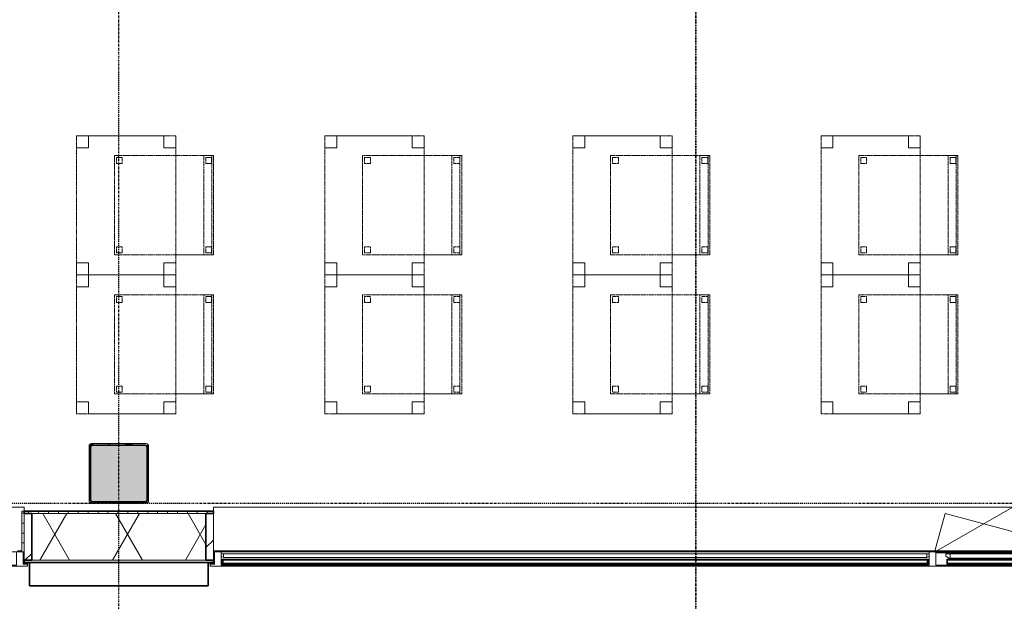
# Model space of a CAD drawing. Header units: millimetres. Extents: x -80560 to 110805, y -11020 to 52719.
# Tile 45 of 182: x 72195 to 77156, y 9506 to 12434. Entities that reach past the tile are written whole.
import ezdxf

# ---------------------------------------------------------------- set-up
doc = ezdxf.new("R2010")
doc.units = ezdxf.units.MM
for name, pattern in [('CENTER2', [20, 8, -4, 4, -4]), ('DASHDOT2', [8, 4, -2, 0, -2]), ('DASHED2', [6, 4, -2])]:
    doc.linetypes.add(name, pattern=pattern)
for name, color, linetype, lineweight in [('A-GENM', 13, 'Continuous', 18), ('A-GLAZ', 151, 'Continuous', 18), ('A-GLAZ-SILL', 1, 'Continuous', 18), ('A-WALL', 113, 'Continuous', 35), ('A-WALL-PATT', 111, 'Continuous', 35), ('G-ANNO-SYMB', 111, 'Continuous', 9), ('I-FURN', 30, 'Continuous', 18), ('S-COLS', 52, 'Continuous', 18), ('S-GRID', 1, 'Continuous', 9)]:
    doc.layers.add(name, color=color, linetype=linetype, lineweight=lineweight)
pattern_1 = [(45, (0, 0), (-141.42136, 141.42136), [])]

# ---------------------------------------------------------------- blocks, each defined once
blk = doc.blocks.new('NLRS_28_SCO_UN_staalkolom koker betongevuld_gen_CGA - kolom A-V457-DO_02 tweede verdieping')
at = {"layer": 'S-COLS', "lineweight": 5}
h = blk.add_hatch(dxfattribs=at)
h.set_pattern_fill('FP_166', color=256, style=0, pattern_type=2)
h.set_pattern_definition([(45, (-47800, -10150), (-99.99975, 99.99975), []), (45, (-47715, -10150), (-99.99975, 99.99975), []), (45, (-47710, -10150), (-99.99975, 99.99975), []), (45, (-47705, -10150), (-99.99975, 99.99975), []), (45, (-47700, -10150), (-99.99975, 99.99975), []), (45, (-47695, -10150), (-99.99975, 99.99975), []), (45, (-47690, -10150), (-99.99975, 99.99975), []), (45, (-47685, -10150), (-99.99975, 99.99975), [])])
h.paths.add_polyline_path([(138, -150), (146.5, -146.5), (150, -138), (150, 138), (146.5, 146.5), (138, 150), (-138, 150), (-146.5, 146.5), (-150, 138), (-150, -138), (-146.5, -146.5), (-138, -150)], flags=0)
h.paths.add_polyline_path([(-134, -142), (-139.7, -139.7), (-142, -134), (-142, 134), (-139.7, 139.7), (-134, 142), (134, 142), (139.7, 139.7), (142, 134), (142, -134), (139.7, -139.7), (134, -142)], flags=0)
at = {"layer": 'S-COLS', "lineweight": 9}
blk.add_hatch(color=256, dxfattribs=at).paths.add_polyline_path([(134, -142), (139.7, -139.7), (142, -134), (142, 134), (139.7, 139.7), (134, 142), (-134, 142), (-139.7, 139.7), (-142, 134), (-142, -134), (-139.7, -139.7), (-134, -142)], flags=0)
at = {"layer": 'S-COLS'}
for p, q in [((138, 150), (-138, 150)), ((-150, 138), (-150, -138)), ((-142, -134), (-142, 134)), ((-134, 142), (134, 142)), ((142, 134), (142, -134)), ((150, -138), (150, 138)), ((134, -142), (-134, -142)), ((-138, -150), (138, -150))]:
    blk.add_line(p, q, dxfattribs=at)
at = {"layer": 'S-COLS', "lineweight": 35}
for p, q in [((-142, 134), (-142, -134)), ((134, 142), (-134, 142)), ((142, -134), (142, 134)), ((-134, -142), (134, -142))]:
    blk.add_line(p, q, dxfattribs=at)
at = {"layer": 'S-COLS'}
for centre, radius, start, end in [((-138, 138), 12, 90, 180), ((138, 138), 12, 0, 90), ((-134, 134), 8, 90, 180), ((134, 134), 8, 0, 90), ((-138, -138), 12, 180, 270), ((-134, -134), 8, 180, 270), ((134, -134), 8, 270, 0), ((138, -138), 12, 270, 360)]:
    blk.add_arc(centre, radius, start, end, dxfattribs=at)
at = {"layer": 'S-COLS', "lineweight": 35}
for centre, start, end in [((-134, 134), 90, 180), ((134, 134), 360, 90), ((-134, -134), 180, 270), ((134, -134), 270, 360)]:
    blk.add_arc(centre, 8, start, end, dxfattribs=at)
blk = doc.blocks.new('19112_SW_LeonardoCollege_R2020_rvt-1-DO_02 tweede verdieping')
at = {"color": 9, "lineweight": 9}
blk.add_blockref('NLRS_28_SCO_UN_staalkolom koker betongevuld_gen_CGA - kolom A-V457-DO_02 tweede verdieping', (47800, 10150), dxfattribs=at)
blk = doc.blocks.new('Basic Wall _ 41_WA_n3o_cladding_vertikaal_random_100mm_oorspronkelijk - ___-31301028-DO_02 tweede verdieping')
at = {"layer": 'A-WALL', "lineweight": 18}
for p, q in [((47318, 9701), (47323, 9701)), ((47318, 9699), (47350, 9699)), ((48250, 9699), (48282, 9699)), ((48277, 9701), (48282, 9701))]:
    blk.add_line(p, q, dxfattribs=at)
blk = doc.blocks.new('merk 1800 draaikiep - std-33586350-DO_02 tweede verdieping')
at = {"layer": 'A-GLAZ'}
for p, q in [((-868, 72), (-834, 72)), ((-868, 10), (-868, 72)), ((-834, 72), (-834, 4)), ((-17, 72), (17, 72)), ((-17, 4), (-17, 72)), ((17, 72), (17, 4)), ((834, 72), (868, 72)), ((834, 4), (834, 72)), ((868, 72), (868, 10)), ((-890, 10), (-868, 10)), ((-890, 0), (-890, 10)), ((-834, 4), (-812, 4)), ((-812, 4), (-812, 0)), ((-39, 4), (-17, 4)), ((-39, 0), (-39, 4)), ((17, 4), (39, 4)), ((39, 4), (39, 0)), ((812, 4), (834, 4)), ((812, 0), (812, 4)), ((868, 10), (890, 10)), ((890, 10), (890, 0)), ((-812, 0), (-890, 0)), ((39, 0), (-39, 0)), ((890, 0), (812, 0))]:
    blk.add_line(p, q, dxfattribs=at)
at = {"layer": 'A-GLAZ-SILL'}
for p, q in [((17, 72), (67, 72)), ((784, 72), (834, 72)), ((-812, 4), (-39, 4)), ((-812, 0), (-39, 0)), ((39, 4), (812, 4)), ((39, 0), (812, 0))]:
    blk.add_line(p, q, dxfattribs=at)
blk = doc.blocks.new('merk 4500 draaikiep 1x - std-33654585-DO_02 tweede verdieping')
at = {"layer": 'A-GLAZ'}
for p, q in [((-2218, 72), (-2184, 72)), ((-2218, 10), (-2218, 72)), ((-2184, 72), (-2184, 4)), ((1382, 72), (1416, 72)), ((1382, 4), (1382, 72)), ((1416, 72), (1416, 4)), ((2184, 72), (2218, 72)), ((2184, 4), (2184, 72)), ((2218, 72), (2218, 10)), ((-2240, 10), (-2218, 10)), ((-2240, 0), (-2240, 10)), ((-2184, 4), (-2162, 4)), ((-2162, 4), (-2162, 0)), ((1360, 4), (1382, 4)), ((1360, 0), (1360, 4)), ((1416, 4), (1438, 4)), ((1438, 4), (1438, 0)), ((2162, 4), (2184, 4)), ((2162, 0), (2162, 4)), ((2218, 10), (2240, 10)), ((2240, 10), (2240, 0)), ((-2162, 0), (-2240, 0)), ((1438, 0), (1360, 0)), ((2240, 0), (2162, 0))]:
    blk.add_line(p, q, dxfattribs=at)
at = {"layer": 'A-GLAZ-SILL'}
for p, q in [((-2184, 72), (1382, 72)), ((1416, 72), (2184, 72)), ((-2162, 4), (1360, 4)), ((-2162, 0), (1360, 0)), ((1438, 4), (2162, 4)), ((1438, 0), (2162, 0))]:
    blk.add_line(p, q, dxfattribs=at)
blk = doc.blocks.new('NLRS_41_GM_WPB_spouwlat-SH_generiek_ISR - 235x38-V185-DO_02 tweede verdieping')
at = {"layer": 'A-GENM'}
h = blk.add_hatch(dxfattribs=at)
h.set_pattern_fill('FP_70', color=256, style=0, pattern_type=2)
h.set_pattern_definition(pattern_1)
h.paths.add_polyline_path([(47361, 9713), (47361, 9948), (47323, 9948), (47323, 9713)], flags=0)
for p, q in [((47361, 9948), (47323, 9948)), ((47323, 9948), (47323, 9713)), ((47361, 9713), (47361, 9948)), ((47323, 9713), (47361, 9713))]:
    blk.add_line(p, q, dxfattribs=at)
blk = doc.blocks.new('41_dagkanten_SH_generiek_ISR - 12x204_5-V186-DO_02 tweede verdieping')
at = {"layer": 'A-GENM'}
h = blk.add_hatch(dxfattribs=at)
h.set_pattern_fill('FP_71', color=256, style=0, pattern_type=2)
h.set_pattern_definition([(0, (0, 0), (0, 50), [])])
h.paths.add_polyline_path([(47318, 9756), (47323, 9756), (47323, 9960.5), (47311, 9960.5), (47311, 9756)], flags=0)
for p, q in [((47323, 9960.5), (47311, 9960.5)), ((47311, 9960.5), (47311, 9756)), ((47323, 9756), (47323, 9960.5)), ((47318, 9756), (47323, 9756))]:
    blk.add_line(p, q, dxfattribs=at)
blk = doc.blocks.new('NLRS_41_GM_WPB_spouwlat-SH_generiek_ISR - 235x38-V188-DO_02 tweede verdieping')
at = {"layer": 'A-GENM'}
h = blk.add_hatch(dxfattribs=at)
h.set_pattern_fill('FP_68', color=256, style=0, pattern_type=2)
h.set_pattern_definition(pattern_1)
h.paths.add_polyline_path([(48277, 9713), (48277, 9948), (48239, 9948), (48239, 9713)], flags=0)
for p, q in [((48277, 9948), (48239, 9948)), ((48239, 9948), (48239, 9713)), ((48277, 9713), (48277, 9948)), ((48239, 9713), (48277, 9713))]:
    blk.add_line(p, q, dxfattribs=at)
blk = doc.blocks.new('82_tafel1 - tafel 500x700 2-30673039-DO_02 tweede verdieping')
at = {"layer": 'I-FURN', "linetype": 'DASHED2'}
for p, q in [((350, 250), (-350, 250)), ((-350, 250), (-350, -250)), ((350, 250), (-350, 250)), ((-350, 250), (-350, -250)), ((-350, 250), (-350, 190)), ((-290, 250), (-350, 250)), ((-290, 190), (-290, 250)), ((-290, 250), (290, 250)), ((-290, 250), (-290, 190)), ((290, 250), (290, 190)), ((290, 190), (290, 250)), ((350, 250), (290, 250)), ((350, -250), (350, 250)), ((350, -250), (350, 250)), ((350, 190), (350, 250)), ((-350, -190), (-350, 190)), ((-350, 190), (-290, 190)), ((-290, 190), (-350, 190)), ((290, 190), (350, 190)), ((350, 190), (290, 190)), ((350, 190), (350, -190)), ((-290, -190), (-350, -190)), ((-350, -190), (-290, -190)), ((-350, -190), (-350, -250)), ((-290, -250), (-290, -190)), ((-290, -190), (-290, -250)), ((350, -190), (290, -190)), ((290, -190), (290, -250)), ((290, -250), (290, -190)), ((290, -190), (350, -190)), ((350, -250), (350, -190)), ((-350, -250), (350, -250)), ((-350, -250), (350, -250)), ((-350, -250), (-290, -250)), ((290, -250), (-290, -250)), ((290, -250), (350, -250))]:
    blk.add_line(p, q, dxfattribs=at)
blk = doc.blocks.new('82_zitmeubel - stoel 500x500-V23-DO_02 tweede verdieping')
at = {"layer": 'I-FURN', "linetype": 'DASHED2'}
for p, q in [((-192.1, -73), (-192.1, 237)), ((-192.1, 237), (-192.1, -73)), ((-192.1, 237), (307.9, 237)), ((-192.1, 237), (307.9, 237)), ((-182.1, 226), (-182.1, 198)), ((-182.1, 198), (-182.1, 226)), ((-153.1, 227), (-181.1, 227)), ((-181.1, 227), (-153.1, 227)), ((-152.1, 198), (-152.1, 226)), ((-152.1, 226), (-152.1, 198)), ((267.9, 226), (267.9, 198)), ((267.9, 198), (267.9, 226)), ((296.9, 227), (268.9, 227)), ((268.9, 227), (296.9, 227)), ((297.9, 198), (297.9, 226)), ((297.9, 226), (297.9, 198)), ((307.9, 237), (307.9, -73)), ((307.9, -73), (307.9, 237)), ((-181.1, 197), (-153.1, 197)), ((-153.1, 197), (-181.1, 197)), ((268.9, 197), (296.9, 197)), ((296.9, 197), (268.9, 197)), ((-192.1, -213), (-192.1, -73)), ((-192.1, -73), (-192.1, -263)), ((307.9, -73), (307.9, -213)), ((307.9, -263), (307.9, -73)), ((-192.1, -254.1), (-192.1, -213)), ((307.9, -213), (-192.1, -213)), ((-182.1, -224), (-182.1, -252)), ((-182.1, -252), (-182.1, -224)), ((-153.1, -223), (-181.1, -223)), ((-181.1, -223), (-153.1, -223)), ((-152.1, -252), (-152.1, -224)), ((-152.1, -224), (-152.1, -252)), ((267.9, -224), (267.9, -252)), ((267.9, -252), (267.9, -224)), ((296.9, -223), (268.9, -223)), ((268.9, -223), (296.9, -223)), ((297.9, -252), (297.9, -224)), ((297.9, -224), (297.9, -252)), ((307.9, -213), (307.9, -254.1)), ((-192.1, -263), (-192.1, -254.1)), ((307.9, -254.1), (-192.1, -254.1)), ((-192.1, -263), (307.9, -263)), ((-192.1, -263), (307.9, -263)), ((-181.1, -253), (-153.1, -253)), ((-153.1, -253), (-181.1, -253)), ((268.9, -253), (296.9, -253)), ((296.9, -253), (268.9, -253)), ((307.9, -254.1), (307.9, -263))]:
    blk.add_line(p, q, dxfattribs=at)
for centre, start, end in [((-181.1, 226), 90, 180), ((-181.1, 226), 90, 180), ((-153.1, 226), 360, 90), ((-153.1, 226), 360, 90), ((268.9, 226), 90, 180), ((268.9, 226), 90, 180), ((296.9, 226), 360, 90), ((296.9, 226), 360, 90), ((-181.1, 198), 180, 270), ((-181.1, 198), 180, 270), ((-153.1, 198), 270, 0), ((-153.1, 198), 270, 0), ((268.9, 198), 180, 270), ((268.9, 198), 180, 270), ((296.9, 198), 270, 360), ((296.9, 198), 270, 360), ((-181.1, -224), 90, 180), ((-181.1, -224), 90, 180), ((-153.1, -224), 0, 90), ((-153.1, -224), 0, 90), ((268.9, -224), 90, 180), ((268.9, -224), 90, 180), ((296.9, -224), 0, 90), ((296.9, -224), 0, 90), ((-181.1, -252), 180, 270), ((-181.1, -252), 180, 270), ((-153.1, -252), 270, 0), ((-153.1, -252), 270, 0), ((268.9, -252), 180, 270), ((268.9, -252), 180, 270), ((296.9, -252), 270, 0), ((296.9, -252), 270, 0)]:
    blk.add_arc(centre, 1, start, end, dxfattribs=at)
blk = doc.blocks.new('82_zitmeubel - stoel 500x500-V271-DO_02 tweede verdieping')
at = {"layer": 'I-FURN', "linetype": 'DASHED2'}
for p, q in [((-192.1, -73), (-192.1, 237)), ((-192.1, 237), (-192.1, -73)), ((-192.1, 237), (307.9, 237)), ((-192.1, 237), (307.9, 237)), ((-182.1, 226), (-182.1, 198)), ((-182.1, 198), (-182.1, 226)), ((-153.1, 227), (-181.1, 227)), ((-181.1, 227), (-153.1, 227)), ((-152.1, 198), (-152.1, 226)), ((-152.1, 226), (-152.1, 198)), ((267.9, 226), (267.9, 198)), ((267.9, 198), (267.9, 226)), ((296.9, 227), (268.9, 227)), ((268.9, 227), (296.9, 227)), ((297.9, 198), (297.9, 226)), ((297.9, 226), (297.9, 198)), ((307.9, 237), (307.9, -73)), ((307.9, -73), (307.9, 237)), ((-181.1, 197), (-153.1, 197)), ((-153.1, 197), (-181.1, 197)), ((268.9, 197), (296.9, 197)), ((296.9, 197), (268.9, 197)), ((-192.1, -213), (-192.1, -73)), ((-192.1, -73), (-192.1, -263)), ((307.9, -73), (307.9, -213)), ((307.9, -263), (307.9, -73)), ((-192.1, -254.1), (-192.1, -213)), ((307.9, -213), (-192.1, -213)), ((-182.1, -224), (-182.1, -252)), ((-182.1, -252), (-182.1, -224)), ((-153.1, -223), (-181.1, -223)), ((-181.1, -223), (-153.1, -223)), ((-152.1, -252), (-152.1, -224)), ((-152.1, -224), (-152.1, -252)), ((267.9, -224), (267.9, -252)), ((267.9, -252), (267.9, -224)), ((296.9, -223), (268.9, -223)), ((268.9, -223), (296.9, -223)), ((297.9, -252), (297.9, -224)), ((297.9, -224), (297.9, -252)), ((307.9, -213), (307.9, -254.1)), ((-192.1, -263), (-192.1, -254.1)), ((307.9, -254.1), (-192.1, -254.1)), ((-192.1, -263), (307.9, -263)), ((-192.1, -263), (307.9, -263)), ((-181.1, -253), (-153.1, -253)), ((-153.1, -253), (-181.1, -253)), ((268.9, -253), (296.9, -253)), ((296.9, -253), (268.9, -253)), ((307.9, -254.1), (307.9, -263))]:
    blk.add_line(p, q, dxfattribs=at)
for centre, start, end in [((-181.1, 226), 90, 180), ((-181.1, 226), 90, 180), ((-153.1, 226), 360, 90), ((-153.1, 226), 360, 90), ((268.9, 226), 90, 180), ((268.9, 226), 90, 180), ((296.9, 226), 360, 90), ((296.9, 226), 60, 90), ((296.9, 226), 360, 60), ((-181.1, 198), 180, 270), ((-181.1, 198), 180, 270), ((-153.1, 198), 270, 0), ((-153.1, 198), 270, 0), ((268.9, 198), 180, 270), ((268.9, 198), 180, 270), ((296.9, 198), 270, 360), ((296.9, 198), 270, 360), ((-181.1, -224), 90, 180), ((-181.1, -224), 90, 180), ((-153.1, -224), 0, 90), ((-153.1, -224), 0, 90), ((268.9, -224), 90, 180), ((268.9, -224), 90, 180), ((296.9, -224), 0, 90), ((296.9, -224), 0, 90), ((-181.1, -252), 180, 270), ((-181.1, -252), 180, 270), ((-153.1, -252), 270, 0), ((-153.1, -252), 270, 0), ((268.9, -252), 180, 270), ((268.9, -252), 180, 270), ((296.9, -252), 270, 0), ((296.9, -252), 270, 0)]:
    blk.add_arc(centre, 1, start, end, dxfattribs=at)
blk = doc.blocks.new('82_zitmeubel - stoel 500x500-V272-DO_02 tweede verdieping')
at = {"layer": 'I-FURN', "linetype": 'DASHED2'}
for p, q in [((-192.1, -73), (-192.1, 237)), ((-192.1, 237), (-192.1, -73)), ((-192.1, 237), (307.9, 237)), ((-192.1, 237), (307.9, 237)), ((-182.1, 226), (-182.1, 198)), ((-182.1, 198), (-182.1, 226)), ((-153.1, 227), (-181.1, 227)), ((-181.1, 227), (-153.1, 227)), ((-152.1, 198), (-152.1, 226)), ((-152.1, 226), (-152.1, 198)), ((267.9, 226), (267.9, 198)), ((267.9, 198), (267.9, 226)), ((296.9, 227), (268.9, 227)), ((268.9, 227), (296.9, 227)), ((297.9, 198), (297.9, 226)), ((297.9, 226), (297.9, 198)), ((307.9, 237), (307.9, -73)), ((307.9, -73), (307.9, 237)), ((-181.1, 197), (-153.1, 197)), ((-153.1, 197), (-181.1, 197)), ((268.9, 197), (296.9, 197)), ((296.9, 197), (268.9, 197)), ((-192.1, -213), (-192.1, -73)), ((-192.1, -73), (-192.1, -263)), ((307.9, -73), (307.9, -213)), ((307.9, -263), (307.9, -73)), ((-192.1, -254.1), (-192.1, -213)), ((307.9, -213), (-192.1, -213)), ((-182.1, -224), (-182.1, -252)), ((-182.1, -252), (-182.1, -224)), ((-153.1, -223), (-181.1, -223)), ((-181.1, -223), (-153.1, -223)), ((-152.1, -252), (-152.1, -224)), ((-152.1, -224), (-152.1, -252)), ((267.9, -224), (267.9, -252)), ((267.9, -252), (267.9, -224)), ((296.9, -223), (268.9, -223)), ((268.9, -223), (296.9, -223)), ((297.9, -252), (297.9, -224)), ((297.9, -224), (297.9, -252)), ((307.9, -213), (307.9, -254.1)), ((-192.1, -263), (-192.1, -254.1)), ((307.9, -254.1), (-192.1, -254.1)), ((-192.1, -263), (307.9, -263)), ((-192.1, -263), (307.9, -263)), ((-181.1, -253), (-153.1, -253)), ((-153.1, -253), (-181.1, -253)), ((268.9, -253), (296.9, -253)), ((296.9, -253), (268.9, -253)), ((307.9, -254.1), (307.9, -263))]:
    blk.add_line(p, q, dxfattribs=at)
for centre, start, end in [((-181.1, 226), 90, 180), ((-181.1, 226), 90, 180), ((-153.1, 226), 360, 90), ((-153.1, 226), 360, 90), ((268.9, 226), 90, 180), ((268.9, 226), 90, 180), ((296.9, 226), 360, 90), ((296.9, 226), 360, 90), ((-181.1, 198), 180, 270), ((-181.1, 198), 180, 270), ((-153.1, 198), 270, 0), ((-153.1, 198), 270, 0), ((268.9, 198), 180, 270), ((268.9, 198), 180, 195), ((268.9, 198), 195, 210), ((268.9, 198), 210, 225), ((268.9, 198), 225, 270), ((296.9, 198), 270, 360), ((296.9, 198), 270, 360), ((-181.1, -224), 90, 180), ((-181.1, -224), 90, 180), ((-153.1, -224), 0, 90), ((-153.1, -224), 0, 90), ((268.9, -224), 90, 180), ((268.9, -224), 90, 180), ((296.9, -224), 0, 90), ((296.9, -224), 0, 90), ((-181.1, -252), 180, 270), ((-181.1, -252), 180, 270), ((-153.1, -252), 270, 0), ((-153.1, -252), 270, 0), ((268.9, -252), 180, 270), ((268.9, -252), 180, 270), ((296.9, -252), 270, 0), ((296.9, -252), 270, 0)]:
    blk.add_arc(centre, 1, start, end, dxfattribs=at)
blk = doc.blocks.new('30_n3o_RT62_glas met glaslat - Type 1-33654591-DO_02 tweede verdieping')
at = {"layer": 'A-GENM'}
for points in [[(-853.9, 31), (-1778, 31), (-1778, 25), (1778, 25), (1778, 31), (320.8, 31)], [(-853.9, 11), (-1778, 11), (-1778, 5), (1778, 5), (1778, 11), (320.8, 11)]]:
    blk.add_hatch(color=256, dxfattribs=at).paths.add_polyline_path(points, flags=0)
for p, q in [((1778, 31), (-1778, 31)), ((-1778, 31), (-1778, 25)), ((-1774, 31), (-1778, 31)), ((-1778, 31), (-1778, 5)), ((-1778, 25), (1778, 25)), ((1778, 11), (-1778, 11)), ((-1778, 11), (-1778, 5)), ((-1778, 5), (1778, 5)), ((-1778, 5), (-1774, 5)), ((-1774, 5), (-1774, 31)), ((1778, 31), (1774, 31)), ((1774, 31), (1774, 5)), ((1774, 5), (1778, 5)), ((1778, 25), (1778, 31)), ((1778, 5), (1778, 31)), ((1778, 5), (1778, 11))]:
    blk.add_line(p, q, dxfattribs=at)
blk = doc.blocks.new('31_n3o_RT62_raam binnensponning_770817_v3 - Type 1-33654599-DO_02 tweede verdieping')
at = {"layer": 'A-GENM'}
for p, q in [((-372, 66), (-384, 66)), ((-384, 62), (-372, 62)), ((-372, 62), (-372, 66)), ((372, 66), (-372, 66)), ((-372, 66), (-372, 62)), ((-372, 62), (372, 62)), ((384, 66), (372, 66)), ((372, 66), (372, 62)), ((372, 62), (372, 66)), ((372, 62), (384, 62))]:
    blk.add_line(p, q, dxfattribs=at)
blk = doc.blocks.new('Mobility Plan Swing v2 - Mobility Plan Swing v2-33563606-DO_02 tweede verdieping')
at = {"layer": 'A-GENM'}
for p, q in [((-390, 0), (337.7, -195)), ((-390, 0), (0, -225.2)), ((0, -225.2), (390, 0)), ((390, 0), (337.7, -195))]:
    blk.add_line(p, q, dxfattribs=at)
blk = doc.blocks.new('DPWP_30_n3o_RT62_glas met glaslat Frame1 - Type 1-33654594-DO_02 tweede verdieping')
at = {"layer": 'A-GENM'}
for p, q in [((-1771, 27), (-1783, 27)), ((-1783, 15), (-1771, 7.8)), ((-1771, 7.8), (-1771, 27)), ((1771, 27), (-1771, 27)), ((-1771, 27), (-1771, 7.8)), ((-1771, 7.8), (1771, 7.8)), ((1771, 7.8), (1771, 27)), ((1783, 27), (1771, 27)), ((1771, 27), (1771, 7.8)), ((1771, 7.8), (1783, 15))]:
    blk.add_line(p, q, dxfattribs=at)
blk = doc.blocks.new('30_n3o_RT62_glas met glaslat - Type 1-33654604-DO_02 tweede verdieping')
at = {"layer": 'A-GENM'}
for points in [[(175.5, 31), (-329, 31), (-329, 25), (329, 25), (329, 31)], [(-118.2, 11), (-329, 11), (-329, 5), (329, 5), (329, 11), (175.5, 11)]]:
    blk.add_hatch(color=256, dxfattribs=at).paths.add_polyline_path(points, flags=0)
for p, q in [((-329, 25), (-329, 31)), ((-329, 31), (329, 31)), ((329, 25), (-329, 25)), ((-329, 11), (-329, 25)), ((-329, 5), (-329, 11)), ((-329, 11), (329, 11)), ((329, 5), (-329, 5)), ((-325, 25), (-325, 11)), ((-0.5, 0), (0.5, 0)), ((325, 11), (325, 25)), ((329, 25), (329, 31)), ((329, 25), (329, 11)), ((329, 5), (329, 11))]:
    blk.add_line(p, q, dxfattribs=at)
blk = doc.blocks.new('DPWP_30_n3o_RT62_glas met glaslat Frame1 - Type 1-33654607-DO_02 tweede verdieping')
at = {"layer": 'A-GENM'}
for p, q in [((-334, 27), (-312, 27)), ((-334, 15), (-334, 27)), ((-317.317, 5), (-334, 15)), ((-312, 5), (-317.317, 5)), ((-312, 27), (-312, 5)), ((-312, 27), (312, 27)), ((-312, 5), (312, 5)), ((312, 5), (312, 27)), ((312, 27), (334, 27)), ((317.317, 5), (312, 5)), ((334, 15), (317.317, 5)), ((334, 27), (334, 15))]:
    blk.add_line(p, q, dxfattribs=at)
blk = doc.blocks.new('NLRS_42_GM_ISR_vensterbank_kunststeen-SH_generiek_ISR - 220x20-V482-DO_02 tweede verdieping')
at = {"layer": 'A-GENM'}
for p, q in [((-2223, 199.5), (-2223, 220)), ((-2223, 220), (2223, 220)), ((2223, 220), (2223, 199.5)), ((2211, 0), (-2223, 0))]:
    blk.add_line(p, q, dxfattribs=at)
blk = doc.blocks.new('NLRS_42_GM_ISR_vensterbank_kunststeen-SH_generiek_ISR - 220x20-V475-DO_02 tweede verdieping')
at = {"layer": 'A-GENM'}
for p, q in [((-873, 199.5), (-873, 220)), ((-873, 220), (873, 220)), ((873, 220), (873, 199.5)), ((11, 0), (-861, 0)), ((861, 0), (840, 0))]:
    blk.add_line(p, q, dxfattribs=at)

msp = doc.modelspace()

# ---------------------------------------------------------------- hatches: boundary and pattern name
at = {"layer": 'A-WALL-PATT', "lineweight": 18}
h = msp.add_hatch(dxfattribs=at)
h.set_pattern_fill('FP_2', color=256, style=0, pattern_type=2)
h.set_pattern_definition([(60, (24894.82, 0), (-274.963, 158.75), []), (120, (24894.82, 0), (-274.963, -158.75), [])])
h.paths.add_polyline_path([(78296.8, 9713), (78296.8, 9948), (77655.8, 9948), (77655.8, 9713), (78284.3, 9713)], flags=0)
h.paths.add_polyline_path([(73133.8, 9713), (73133.8, 9948), (72255.8, 9948), (72255.8, 9713), (73011.8, 9713)], flags=0)
h.paths.add_polyline_path([(70433.8, 9713), (70433.8, 9948), (69555.8, 9948), (69555.8, 9713), (70368.7, 9713)], flags=0)
h.paths.add_polyline_path([(67733.8, 9713), (67733.8, 9948), (65955.8, 9948), (65955.8, 9713), (67725.7, 9713)], flags=0)
h.paths.add_polyline_path([(63026.9, 9713), (63233.8, 9713), (63233.8, 9948), (61455.8, 9948), (61455.8, 9713), (61852.3, 9713)], flags=0)
h.paths.add_polyline_path([(56566.2, 9713), (56933.8, 9713), (56933.8, 9948), (55005.9, 9948), (55005.9, 9713), (55978.8, 9713)], flags=0)
h.paths.add_polyline_path([(53923.1, 9713), (54083.9, 9713), (54083.9, 9948), (52455.8, 9948), (52455.8, 9713), (53629.4, 9713)], flags=0)
h.paths.add_polyline_path([(51280.1, 9713), (51533.8, 9713), (51533.8, 9948), (50205.8, 9948), (50205.8, 9713), (50692.7, 9713)], flags=0)
h.paths.add_polyline_path([(49283.8, 9713), (49283.8, 9948), (48855.8, 9948), (48855.8, 9713), (49224.4, 9713)], flags=0)
h.paths.add_polyline_path([(46133.8, 9713), (46133.8, 9948), (44355.8, 9948), (44355.8, 9713), (45994, 9713)], flags=0)
h.paths.add_polyline_path([(42469.9, 9713), (42533.8, 9713), (42533.8, 9948), (42105.8, 9948), (42105.8, 9713), (42176.2, 9713)], flags=0)
h.paths.add_polyline_path([(38483.8, 9713), (38483.8, 9948), (37007.8, 9948), (37007.8, 9713), (38358.5, 9713)], flags=0)
h.paths.add_polyline_path([(41001.5, 9713), (41183.8, 9713), (41183.8, 9948), (39405.8, 9948), (39405.8, 9713), (40707.9, 9713)], flags=0)
h = msp.add_hatch(dxfattribs=at)
h.set_pattern_fill('FP_80', color=256, angle=90, style=0, pattern_type=2)
h.set_pattern_definition([(90, (57640.07, 9701), (-50, -2e-13), [])])
h.paths.add_polyline_path([(77617.8, 9948), (78284.3, 9948), (78284.3, 9960.5), (77617.8, 9960.5)], flags=0)
h.paths.add_polyline_path([(73011.8, 9948), (73171.8, 9948), (73171.8, 9960.5), (72217.8, 9960.5), (72217.8, 9948), (72424.4, 9948)], flags=0)
h.paths.add_polyline_path([(70471.8, 9948), (70471.8, 9960.5), (69517.8, 9960.5), (69517.8, 9948), (70433.8, 9948)], flags=0)
h.paths.add_polyline_path([(67138.3, 9948), (67771.8, 9948), (67771.8, 9960.5), (65917.8, 9960.5), (65917.8, 9948), (66551, 9948)], flags=0)
h.paths.add_polyline_path([(63271.8, 9948), (63271.8, 9960.5), (61417.8, 9960.5), (61417.8, 9948), (63233.8, 9948)], flags=0)
h.paths.add_polyline_path([(56971.8, 9948), (56971.8, 9960.5), (54967.9, 9960.5), (54967.9, 9948), (56933.8, 9948)], flags=0)
h.paths.add_polyline_path([(54083.9, 9948), (54121.9, 9948), (54121.9, 9960.5), (52417.8, 9960.5), (52417.8, 9948), (53923.1, 9948)], flags=0)
h.paths.add_polyline_path([(51426.9, 9948), (51571.8, 9948), (51571.8, 9960.5), (50167.8, 9960.5), (50167.8, 9948), (51280.1, 9948)], flags=0)
h.paths.add_polyline_path([(49283.8, 9948), (49321.8, 9948), (49321.8, 9960.5), (48817.8, 9960.5), (48817.8, 9948), (48930.7, 9948)], flags=0)
h.paths.add_polyline_path([(46171.8, 9948), (46171.8, 9960.5), (44317.8, 9960.5), (44317.8, 9948), (46133.8, 9948)], flags=0)
h.paths.add_polyline_path([(42469.9, 9948), (42571.8, 9948), (42571.8, 9960.5), (42067.8, 9960.5), (42067.8, 9948), (42105.8, 9948)], flags=0)
h.paths.add_polyline_path([(41183.8, 9948), (41221.8, 9948), (41221.8, 9960.5), (39367.8, 9960.5), (39367.8, 9948), (40707.9, 9948)], flags=0)
h.paths.add_polyline_path([(38483.8, 9948), (38521.8, 9948), (38521.8, 9960.5), (37242.8, 9960.5), (37242.8, 9948), (38358.5, 9948)], flags=0)
h = msp.add_hatch(dxfattribs=at)
h.set_pattern_fill('FP_79', color=256, style=0, pattern_type=2)
h.set_pattern_definition([(0, (57640.07, 9701), (2e-14, 50), [])])
h.paths.add_polyline_path([(78531.8, 9701), (78531.8, 9713), (77617.8, 9713), (77617.8, 9701), (78297.9, 9701)], flags=0)
h.paths.add_polyline_path([(73171.8, 9701), (73171.8, 9713), (72217.8, 9713), (72217.8, 9701), (73011.8, 9701)], flags=0)
h.paths.add_polyline_path([(70471.8, 9701), (70471.8, 9713), (69517.8, 9713), (69517.8, 9701), (70368.7, 9701)], flags=0)
h.paths.add_polyline_path([(67725.7, 9701), (67771.8, 9701), (67771.8, 9713), (65917.8, 9713), (65917.8, 9701), (67138.3, 9701)], flags=0)
h.paths.add_polyline_path([(63271.8, 9701), (63271.8, 9713), (61417.8, 9713), (61417.8, 9701), (63026.9, 9701)], flags=0)
h.paths.add_polyline_path([(56859.8, 9701), (56971.8, 9701), (56971.8, 9713), (54967.9, 9713), (54967.9, 9701), (56566.2, 9701)], flags=0)
h.paths.add_polyline_path([(54121.9, 9701), (54121.9, 9713), (52417.8, 9713), (52417.8, 9701), (53923.1, 9701)], flags=0)
h.paths.add_polyline_path([(51571.8, 9701), (51571.8, 9713), (50167.8, 9713), (50167.8, 9701), (51280.1, 9701)], flags=0)
h.paths.add_polyline_path([(49321.8, 9701), (49321.8, 9713), (48817.8, 9713), (48817.8, 9701), (49224.4, 9701)], flags=0)
h.paths.add_polyline_path([(45406.6, 9701), (46171.8, 9701), (46171.8, 9713), (44317.8, 9713), (44317.8, 9701), (44819.3, 9701)], flags=0)
h.paths.add_polyline_path([(41001.5, 9701), (41221.8, 9701), (41221.8, 9713), (39367.8, 9713), (39367.8, 9701), (40707.9, 9701)], flags=0)
h.paths.add_polyline_path([(42469.9, 9701), (42571.8, 9701), (42571.8, 9713), (42067.8, 9713), (42067.8, 9701), (42176.2, 9701)], flags=0)
h.paths.add_polyline_path([(38521.8, 9701), (38521.8, 9713), (36995.8, 9713), (36995.8, 9701), (38358.5, 9701)], flags=0)

# ---------------------------------------------------------------- linework, layer by layer
at = {"layer": 'A-WALL'}
for p, q in [((73171.8, 9960.5), (72217.8, 9960.5)), ((72217.8, 9960.5), (72217.8, 9948)), ((72217.8, 9948), (72255.8, 9948)), ((72255.8, 9948), (72255.8, 9713)), ((73133.8, 9713), (73133.8, 9948)), ((73133.8, 9948), (73171.8, 9948)), ((73171.8, 9948), (73171.8, 9960.5)), ((72255.8, 9713), (72217.8, 9713)), ((72217.8, 9713), (72217.8, 9701)), ((72217.8, 9701), (73171.8, 9701)), ((72244.8, 9701), (72244.8, 9584)), ((73171.8, 9713), (73133.8, 9713)), ((73144.8, 9584), (73144.8, 9701)), ((73171.8, 9701), (73171.8, 9713)), ((72244.8, 9584), (73144.8, 9584))]:
    msp.add_line(p, q, dxfattribs=at)
at = {"layer": 'A-WALL', "lineweight": 18}
for p, q in [((72255.8, 9948), (73133.8, 9948)), ((72217.8, 9713), (72212.8, 9713)), ((72255.8, 9713), (73133.8, 9713)), ((73176.8, 9713), (73171.8, 9713))]:
    msp.add_line(p, q, dxfattribs=at)
at = {"layer": 'G-ANNO-SYMB', "linetype": 'DASHDOT2', "lineweight": 35}
msp.add_line((75602.1, 48549.1), (75602.1, 9150.1), dxfattribs=at)
at = {"layer": 'S-GRID', "linetype": 'CENTER2', "lineweight": 25}
for p, q in [((72694.8, 4383.3), (72694.8, 52119.1)), ((29945.3, 10000), (110204.9, 10000))]:
    msp.add_line(p, q, dxfattribs=at)

# ---------------------------------------------------------------- block references
at = {"color": 250, "lineweight": 5}
msp.add_blockref('19112_SW_LeonardoCollege_R2020_rvt-1-DO_02 tweede verdieping', (24894.8, 0), dxfattribs=at)
at = {"layer": 'A-GENM'}
for name, p in [('NLRS_42_GM_ISR_vensterbank_kunststeen-SH_generiek_ISR - 220x20-V475-DO_02 tweede verdieping', (71344.8, 9761)), ('NLRS_42_GM_ISR_vensterbank_kunststeen-SH_generiek_ISR - 220x20-V482-DO_02 tweede verdieping', (75394.8, 9761)), ('41_dagkanten_SH_generiek_ISR - 12x204_5-V186-DO_02 tweede verdieping', (24894.8, 0)), ('NLRS_41_GM_WPB_spouwlat-SH_generiek_ISR - 235x38-V185-DO_02 tweede verdieping', (24894.8, 0)), ('NLRS_41_GM_WPB_spouwlat-SH_generiek_ISR - 235x38-V188-DO_02 tweede verdieping', (24894.8, 0)), ('DPWP_30_n3o_RT62_glas met glaslat Frame1 - Type 1-33654594-DO_02 tweede verdieping', (74993.8, 9719)), ('31_n3o_RT62_raam binnensponning_770817_v3 - Type 1-33654599-DO_02 tweede verdieping', (77194.8, 9688)), ('DPWP_30_n3o_RT62_glas met glaslat Frame1 - Type 1-33654607-DO_02 tweede verdieping', (77194.8, 9719)), ('30_n3o_RT62_glas met glaslat - Type 1-33654591-DO_02 tweede verdieping', (74993.8, 9688)), ('30_n3o_RT62_glas met glaslat - Type 1-33654604-DO_02 tweede verdieping', (77194.8, 9688))]:
    msp.add_blockref(name, p, dxfattribs=at)
at = {"layer": 'A-GENM', "rotation": 180}
msp.add_blockref('Mobility Plan Swing v2 - Mobility Plan Swing v2-33563606-DO_02 tweede verdieping', (77194.8, 9754), dxfattribs=at)
at = {"layer": 'A-GLAZ'}
for name, p in [('merk 1800 draaikiep - std-33586350-DO_02 tweede verdieping', (71344.8, 9684)), ('merk 4500 draaikiep 1x - std-33654585-DO_02 tweede verdieping', (75394.8, 9684))]:
    msp.add_blockref(name, p, dxfattribs=at)
at = {"layer": 'A-WALL', "lineweight": 18}
msp.add_blockref('Basic Wall _ 41_WA_n3o_cladding_vertikaal_random_100mm_oorspronkelijk - ___-31301028-DO_02 tweede verdieping', (24894.8, 0), dxfattribs=at)
at = {"layer": 'I-FURN', "linetype": 'DASHED2', "rotation": 90.00000000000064}
for name, p in [('82_tafel1 - tafel 500x700 2-30673039-DO_02 tweede verdieping', (72732.3, 11500)), ('82_tafel1 - tafel 500x700 2-30673039-DO_02 tweede verdieping', (73982.3, 11500)), ('82_tafel1 - tafel 500x700 2-30673039-DO_02 tweede verdieping', (75232.3, 11500)), ('82_tafel1 - tafel 500x700 2-30673039-DO_02 tweede verdieping', (76482.3, 11500)), ('82_zitmeubel - stoel 500x500-V272-DO_02 tweede verdieping', (72909.3, 11442.1)), ('82_zitmeubel - stoel 500x500-V23-DO_02 tweede verdieping', (74159.3, 11442.1)), ('82_zitmeubel - stoel 500x500-V271-DO_02 tweede verdieping', (75409.3, 11442.1)), ('82_zitmeubel - stoel 500x500-V23-DO_02 tweede verdieping', (76659.3, 11442.1)), ('82_tafel1 - tafel 500x700 2-30673039-DO_02 tweede verdieping', (72732.3, 10800)), ('82_tafel1 - tafel 500x700 2-30673039-DO_02 tweede verdieping', (73982.3, 10800)), ('82_tafel1 - tafel 500x700 2-30673039-DO_02 tweede verdieping', (75232.3, 10800)), ('82_tafel1 - tafel 500x700 2-30673039-DO_02 tweede verdieping', (76482.3, 10800)), ('82_zitmeubel - stoel 500x500-V23-DO_02 tweede verdieping', (72909.3, 10742.1)), ('82_zitmeubel - stoel 500x500-V23-DO_02 tweede verdieping', (74159.3, 10742.1)), ('82_zitmeubel - stoel 500x500-V23-DO_02 tweede verdieping', (75409.3, 10742.1)), ('82_zitmeubel - stoel 500x500-V23-DO_02 tweede verdieping', (76659.3, 10742.1))]:
    msp.add_blockref(name, p, dxfattribs=at)

doc.saveas('drawing.dxf')
